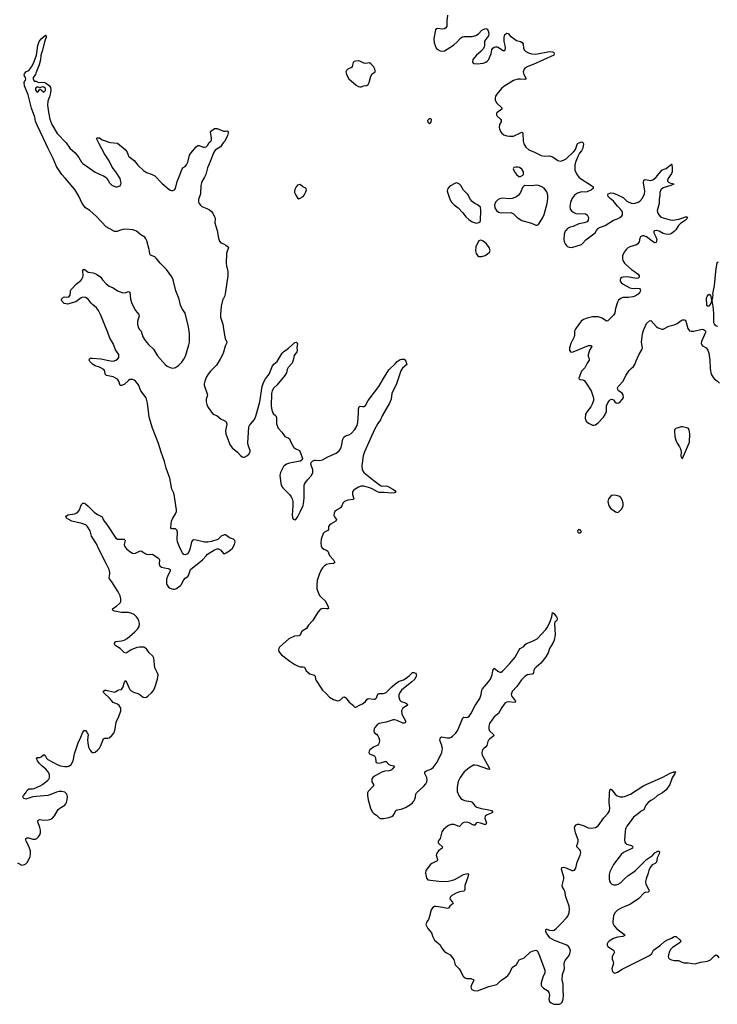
# Model space of a CAD drawing. Header units: inches. Extents: x 1550860 to 1685816, y 509127 to 640511.
# Tile 10 of 91: x 1587060 to 1597131, y 518838 to 533043. Entities that reach past the tile are written whole.
import ezdxf

# ---------------------------------------------------------------- set-up
doc = ezdxf.new("R2010")
doc.units = ezdxf.units.IN
doc.header["$MEASUREMENT"] = 0
for name, color, linetype in [('B5582', 7, 'Continuous'), ('B5583', 7, 'Continuous'), ('B5591', 7, 'Continuous'), ('B5592', 7, 'Continuous'), ('B5593', 7, 'Continuous')]:
    doc.layers.add(name, color=color, linetype=linetype)

msp = doc.modelspace()

# ---------------------------------------------------------------- linework, layer by layer
at = {"layer": 'B5582', "color": 6, "elevation": 400}
for points in [[(1590000, 525607), (1589970, 525591), (1589918, 525542), (1589827, 525513), (1589774, 525506), (1589730, 525506), (1589606, 525534), (1589570, 525537), (1589552, 525528), (1589540, 525510), (1589522, 525418), (1589505, 525375), (1589481, 525339), (1589450, 525321), (1589430, 525329), (1589410, 525351), (1589374, 525414), (1589337, 525510), (1589331, 525550), (1589337, 525650), (1589330, 525680), (1589310, 525697), (1589257, 525697), (1589250, 525700), (1589243, 525710), (1589246, 525770), (1589253, 525810), (1589271, 525850), (1589310, 525916), (1589324, 525950), (1589325, 525970), (1589312, 526032), (1589295, 526165), (1589283, 526210), (1589254, 526270), (1589228, 526430), (1589175, 526575), (1589149, 526670), (1589102, 526802), (1589065, 526930), (1588979, 527150), (1588931, 527310), (1588923, 527350), (1588906, 527510), (1588884, 527590), (1588808, 527688), (1588774, 527774), (1588758, 527798), (1588731, 527830), (1588710, 527844), (1588686, 527854), (1588650, 527852), (1588630, 527840), (1588570, 527782), (1588530, 527766), (1588510, 527767), (1588493, 527830), (1588470, 527859), (1588410, 527890), (1588311, 527911), (1588295, 527930), (1588290, 527970), (1588275, 527995), (1588210, 528031), (1588148, 528050), (1588110, 528073), (1588072, 528110), (1588065, 528130), (1588068, 528152), (1588081, 528159), (1588110, 528162), (1588230, 528149), (1588370, 528120), (1588410, 528118), (1588450, 528129), (1588470, 528144), (1588490, 528170), (1588493, 528190), (1588491, 528211), (1588442, 528282), (1588407, 528370), (1588359, 528450), (1588332, 528530), (1588224, 528790), (1588196, 528850), (1588170, 528888), (1588110, 528932), (1588090, 528951), (1588048, 529010), (1588010, 529037), (1587970, 529039), (1587948, 529032), (1587870, 528973), (1587750, 528941), (1587730, 528942), (1587704, 528950), (1587662, 528990), (1587662, 529010), (1587690, 529038), (1587710, 529045), (1587730, 529038), (1587770, 529043), (1587789, 529070), (1587795, 529110), (1587793, 529130), (1587801, 529150), (1587878, 529230), (1587941, 529279), (1587959, 529301), (1587973, 529330), (1587978, 529350), (1587973, 529427), (1587982, 529438), (1587990, 529442), (1588050, 529403), (1588119, 529390), (1588168, 529370), (1588232, 529330), (1588255, 529290), (1588310, 529230), (1588350, 529201), (1588410, 529174), (1588470, 529130), (1588550, 529102), (1588590, 529105), (1588630, 529122), (1588650, 529111), (1588661, 529010), (1588681, 528950), (1588730, 528848), (1588782, 528790), (1588785, 528770), (1588762, 528690), (1588762, 528650), (1588770, 528606), (1588790, 528575), (1588814, 528550), (1588838, 528470), (1588870, 528417), (1588917, 528357), (1588990, 528292), (1589050, 528192), (1589160, 528070), (1589190, 528046), (1589230, 528023), (1589270, 528017), (1589310, 528026), (1589350, 528052), (1589398, 528102), (1589430, 528146), (1589451, 528189), (1589502, 528350), (1589509, 528390), (1589509, 528510), (1589499, 528610), (1589450, 528808), (1589402, 528882), (1589383, 528923), (1589362, 529010), (1589312, 529132), (1589276, 529290), (1589255, 529335), (1589177, 529437), (1589089, 529530), (1589030, 529603), (1589010, 529623), (1588950, 529644), (1588945, 529650), (1588938, 529670), (1588930, 529730), (1588894, 529854), (1588882, 529882), (1588864, 529904), (1588810, 529937), (1588748, 529990), (1588720, 530000)], [(1588502, 530000), (1588469, 529989), (1588430, 529989), (1588410, 529998), (1588406, 530000)], [(1589909, 530000), (1589931, 529891), (1589944, 529850), (1589965, 529825), (1590000, 529808)], [(1590000, 529022), (1589994, 529010), (1589967, 528910), (1589957, 528790), (1589961, 528750), (1589990, 528650), (1590000, 528582)], [(1590000, 528247), (1589988, 528210), (1589956, 528144), (1589901, 528059), (1589812, 527970), (1589781, 527930), (1589757, 527890), (1589731, 527830), (1589721, 527790), (1589722, 527770), (1589769, 527630), (1589768, 527610), (1589754, 527570), (1589753, 527530), (1589763, 527490), (1589780, 527450), (1589844, 527364), (1589867, 527347), (1589910, 527330), (1589970, 527280), (1590000, 527267)], [(1587030, 520880), (1587090, 520847), (1587130, 520853), (1587150, 520865), (1587172, 520888), (1587209, 520970), (1587218, 521010), (1587214, 521050), (1587186, 521130), (1587153, 521190), (1587146, 521210), (1587149, 521231), (1587170, 521241), (1587190, 521241), (1587250, 521222), (1587290, 521221), (1587308, 521232), (1587326, 521250), (1587353, 521290), (1587360, 521320), (1587360, 521350), (1587352, 521390), (1587324, 521470), (1587327, 521493), (1587350, 521506), (1587410, 521496), (1587470, 521498), (1587510, 521510), (1587530, 521521), (1587563, 521557), (1587614, 521650), (1587638, 521670), (1587709, 521710), (1587727, 521730), (1587737, 521750), (1587747, 521787), (1587751, 521830), (1587739, 521870), (1587710, 521897), (1587669, 521909), (1587630, 521907), (1587590, 521898), (1587510, 521865), (1587468, 521852), (1587410, 521844), (1587250, 521832), (1587150, 521796), (1587116, 521810), (1587106, 521830), (1587116, 521850), (1587148, 521890), (1587170, 521929), (1587190, 521948), (1587246, 521946), (1587270, 521950), (1587354, 521990), (1587390, 522011), (1587466, 522070), (1587483, 522090), (1587492, 522110), (1587492, 522150), (1587470, 522194), (1587438, 522230), (1587377, 522277), (1587344, 522310), (1587315, 522350), (1587301, 522390), (1587310, 522397), (1587350, 522400), (1587370, 522408), (1587410, 522440), (1587428, 522428), (1587446, 522390), (1587467, 522370), (1587610, 522291), (1587650, 522278), (1587710, 522268), (1587750, 522269), (1587770, 522274), (1587801, 522299), (1587831, 522349), (1587853, 522450), (1587906, 522610), (1587943, 522690), (1587970, 522766), (1587990, 522787), (1588010, 522787), (1588030, 522765), (1588046, 522730), (1588041, 522650), (1588044, 522610), (1588054, 522550), (1588070, 522510), (1588090, 522486), (1588110, 522472), (1588130, 522470), (1588150, 522478), (1588190, 522509), (1588210, 522531), (1588231, 522570), (1588270, 522668), (1588290, 522676), (1588330, 522676), (1588350, 522684), (1588390, 522718), (1588418, 522750), (1588429, 522770), (1588440, 522810), (1588452, 522910), (1588492, 522990), (1588522, 523070), (1588519, 523110), (1588497, 523150), (1588470, 523170), (1588410, 523190), (1588363, 523250), (1588273, 523330), (1588265, 523350), (1588270, 523358), (1588290, 523369), (1588310, 523369), (1588430, 523342), (1588450, 523349), (1588470, 523366), (1588490, 523376), (1588530, 523379), (1588549, 523411), (1588574, 523486), (1588590, 523510), (1588633, 523410), (1588650, 523380), (1588670, 523360), (1588702, 523342), (1588778, 523318), (1588842, 523270), (1588874, 523266), (1588890, 523270), (1588910, 523284), (1588962, 523330), (1588990, 523366), (1589010, 523408), (1589051, 523530), (1589057, 523590), (1589046, 523626), (1589011, 523690), (1589003, 523790), (1588994, 523834), (1588981, 523861), (1588927, 523910), (1588890, 523965), (1588877, 523977), (1588850, 523990), (1588830, 523992), (1588790, 523992), (1588750, 523984), (1588670, 523952), (1588610, 523912), (1588590, 523904), (1588570, 523912), (1588510, 523970), (1588450, 524010), (1588430, 524030), (1588426, 524050), (1588447, 524070), (1588530, 524081), (1588570, 524093), (1588610, 524117), (1588723, 524210), (1588762, 524250), (1588785, 524290), (1588789, 524330), (1588780, 524370), (1588765, 524405), (1588746, 524430), (1588710, 524460), (1588678, 524478), (1588630, 524492), (1588530, 524493), (1588430, 524509), (1588410, 524519), (1588401, 524530), (1588406, 524550), (1588459, 524581), (1588510, 524630), (1588520, 524650), (1588521, 524690), (1588510, 524730), (1588482, 524790), (1588392, 524932), (1588357, 524977), (1588352, 524990), (1588363, 525050), (1588361, 525070), (1588349, 525110), (1588315, 525190), (1588204, 525404), (1588170, 525480), (1588095, 525590), (1588075, 525670), (1588035, 525735), (1588013, 525753), (1587956, 525776), (1587811, 525810), (1587768, 525830), (1587734, 525850), (1587725, 525870), (1587734, 525885), (1587759, 525900), (1587850, 525912), (1587890, 525929), (1587920, 525960), (1587950, 526047), (1587960, 526060), (1587970, 526070), (1587990, 526070), (1588010, 526059), (1588050, 526026), (1588136, 525936), (1588183, 525903), (1588252, 525872), (1588265, 525830), (1588277, 525810), (1588320, 525760), (1588450, 525565), (1588470, 525551), (1588487, 525547), (1588552, 525550), (1588568, 525548), (1588579, 525539), (1588584, 525530), (1588569, 525470), (1588571, 525450), (1588602, 525410), (1588650, 525370), (1588690, 525347), (1588710, 525344), (1588730, 525347), (1588790, 525374), (1588810, 525379), (1588830, 525372), (1588870, 525343), (1588890, 525334), (1588930, 525329), (1588970, 525331), (1588990, 525324), (1589069, 525270), (1589077, 525250), (1589074, 525190), (1589084, 525164), (1589107, 525147), (1589150, 525134), (1589205, 525125), (1589230, 525110), (1589232, 525090), (1589195, 525010), (1589181, 524970), (1589181, 524910), (1589190, 524884), (1589210, 524858), (1589230, 524844), (1589270, 524829), (1589293, 524827), (1589325, 524835), (1589381, 524879), (1589392, 524890), (1589430, 524964), (1589450, 524984), (1589487, 525010), (1589496, 525024), (1589527, 525110), (1589701, 525250), (1589750, 525310), (1589772, 525330), (1589870, 525394), (1589910, 525409), (1589930, 525408), (1589963, 525390), (1590000, 525342)]]:
    msp.add_lwpolyline(points, dxfattribs=at)
at = {"layer": 'B5583', "color": 6, "elevation": 400}
for points in [[(1588406, 530000), (1588310, 530055), (1588170, 530204), (1588070, 530290), (1588008, 530328), (1587963, 530390), (1587915, 530495), (1587855, 530595), (1587718, 530758), (1587668, 530810), (1587590, 530925), (1587542, 531042), (1587470, 531183), (1587400, 531340), (1587310, 531522), (1587290, 531579), (1587276, 531636), (1587230, 531767), (1587181, 531961), (1587130, 532090), (1587125, 532135), (1587129, 532151), (1587143, 532170), (1587149, 532190), (1587144, 532210), (1587128, 532230), (1587126, 532250), (1587130, 532264), (1587150, 532291), (1587190, 532308), (1587233, 532370), (1587270, 532441), (1587301, 532530), (1587321, 532670), (1587341, 532730), (1587370, 532769), (1587430, 532820), (1587439, 532819), (1587444, 532810), (1587442, 532790), (1587424, 532737), (1587386, 532590), (1587365, 532530), (1587358, 532462), (1587339, 532390), (1587291, 532270), (1587288, 532250), (1587256, 532210), (1587252, 532190), (1587270, 532158), (1587296, 532156), (1587330, 532138), (1587410, 532142), (1587433, 532133), (1587470, 532102), (1587491, 532091), (1587505, 532065), (1587511, 532031), (1587506, 531990), (1587492, 531930), (1587467, 531870), (1587461, 531810), (1587475, 531710), (1587497, 531610), (1587524, 531530), (1587601, 531401), (1587730, 531265), (1587785, 531190), (1587860, 531120), (1587913, 531053), (1587950, 530987), (1587970, 530967), (1588150, 530845), (1588221, 530810), (1588271, 530791), (1588296, 530776), (1588316, 530756), (1588356, 530690), (1588390, 530655), (1588410, 530644), (1588449, 530631), (1588469, 530631), (1588512, 530648), (1588522, 530670), (1588524, 530690), (1588516, 530730), (1588509, 530750), (1588450, 530849), (1588397, 530917), (1588350, 531009), (1588285, 531110), (1588205, 531250), (1588168, 531330), (1588180, 531340), (1588210, 531338), (1588250, 531311), (1588297, 531297), (1588330, 531281), (1588370, 531271), (1588470, 531263), (1588582, 531170), (1588610, 531132), (1588625, 531090), (1588637, 531070), (1588710, 531010), (1588766, 530946), (1588846, 530866), (1588890, 530838), (1588970, 530810), (1589010, 530789), (1589110, 530684), (1589222, 530590), (1589250, 530579), (1589270, 530579), (1589294, 530590), (1589311, 530609), (1589331, 530710), (1589369, 530791), (1589404, 530890), (1589416, 530904), (1589450, 530924), (1589470, 530947), (1589488, 530990), (1589512, 531090), (1589530, 531119), (1589607, 531210), (1589630, 531226), (1589650, 531227), (1589710, 531203), (1589730, 531202), (1589750, 531210), (1589770, 531230), (1589796, 531270), (1589818, 531290), (1589827, 531310), (1589831, 531331), (1589815, 531430), (1589870, 531471), (1589890, 531474), (1589911, 531471), (1589990, 531438), (1590000, 531437)], [(1590000, 531269), (1589995, 531265), (1589958, 531210), (1589881, 531159), (1589856, 531124), (1589824, 531030), (1589773, 530907), (1589749, 530810), (1589730, 530771), (1589697, 530723), (1589683, 530690), (1589677, 530650), (1589671, 530530), (1589639, 530450), (1589642, 530410), (1589651, 530390), (1589670, 530365), (1589690, 530349), (1589761, 530321), (1589800, 530300), (1589830, 530275), (1589849, 530250), (1589877, 530190), (1589880, 530170), (1589877, 530110), (1589906, 530014), (1589909, 530000)], [(1588720, 530000), (1588691, 530011), (1588590, 530022), (1588550, 530016), (1588502, 530000)]]:
    msp.add_lwpolyline(points, dxfattribs=at)
msp.add_lwpolyline([(1587390, 532073), (1587374, 532070), (1587350, 532058), (1587330, 532069), (1587310, 532069), (1587290, 532057), (1587286, 532050), (1587290, 532025), (1587310, 531996), (1587329, 532010), (1587350, 532042), (1587370, 532032), (1587410, 531998), (1587430, 532022), (1587434, 532050), (1587410, 532069)], close=True, dxfattribs=at)
at = {"layer": 'B5591', "color": 6, "elevation": 400}
for points in [[(1592926, 520000), (1592925, 519990), (1592952, 519930), (1593004, 519870), (1593023, 519810), (1593050, 519764), (1593077, 519737), (1593123, 519703), (1593152, 519650), (1593187, 519607), (1593220, 519580), (1593274, 519554), (1593310, 519509), (1593325, 519485), (1593346, 519406), (1593402, 519350), (1593430, 519310), (1593458, 519250), (1593470, 519234), (1593490, 519219), (1593510, 519212), (1593570, 519208), (1593614, 519190), (1593612, 519170), (1593585, 519130), (1593572, 519090), (1593576, 519070), (1593588, 519050), (1593616, 519036), (1593670, 519034), (1593830, 519096), (1593950, 519123), (1594001, 519179), (1594080, 519230), (1594106, 519254), (1594133, 519290), (1594162, 519358), (1594171, 519370), (1594230, 519410), (1594270, 519481), (1594343, 519510), (1594430, 519589), (1594470, 519609), (1594510, 519617), (1594530, 519608), (1594550, 519574), (1594642, 519330), (1594640, 519290), (1594612, 519230), (1594590, 519150), (1594590, 519114), (1594595, 519095), (1594621, 519070), (1594677, 519037), (1594699, 519010), (1594706, 518970), (1594697, 518910), (1594710, 518880), (1594730, 518860), (1594750, 518849), (1594770, 518842), (1594810, 518838), (1594850, 518841), (1594874, 518850), (1594892, 518870), (1594907, 518910), (1594912, 518970), (1594905, 519030), (1594904, 519130), (1594893, 519193), (1594894, 519266), (1594923, 519350), (1594919, 519419), (1594923, 519450), (1594933, 519470), (1594990, 519541), (1595002, 519570), (1595009, 519610), (1594995, 519655), (1594984, 519670), (1594958, 519690), (1594780, 519760), (1594715, 519795), (1594663, 519863), (1594653, 519890), (1594653, 519910), (1594660, 519920), (1594670, 519924), (1594708, 519908), (1594750, 519904), (1594773, 519910), (1594806, 519930), (1594873, 520000)], [(1595628, 520000), (1595643, 519970), (1595677, 519930), (1595783, 519850), (1595795, 519830), (1595766, 519814), (1595690, 519806), (1595632, 519788), (1595569, 519750), (1595550, 519730), (1595541, 519710), (1595541, 519690), (1595552, 519670), (1595630, 519617), (1595644, 519590), (1595638, 519570), (1595614, 519530), (1595615, 519490), (1595629, 519450), (1595630, 519430), (1595610, 519350), (1595617, 519310), (1595630, 519295), (1595650, 519289), (1595690, 519300), (1595757, 519343), (1596150, 519542), (1596183, 519570), (1596210, 519619), (1596312, 519690), (1596370, 519746), (1596410, 519769), (1596468, 519790), (1596510, 519818), (1596536, 519816), (1596590, 519770), (1596604, 519750), (1596595, 519730), (1596483, 519657), (1596453, 519630), (1596439, 519601), (1596424, 519550), (1596421, 519530), (1596426, 519510), (1596446, 519490), (1596470, 519481), (1596510, 519471), (1596570, 519469), (1596610, 519449), (1596650, 519436), (1596710, 519437), (1596770, 519425), (1596810, 519424), (1596890, 519447), (1596990, 519459), (1597030, 519478), (1597090, 519538), (1597110, 519551), (1597130, 519543), (1597152, 519510)]]:
    msp.add_lwpolyline(points, dxfattribs=at)
at = {"layer": 'B5592', "color": 6}
for points, elevation in [([(1594944, 530000), (1594936, 529990), (1594922, 529950), (1594913, 529870), (1594923, 529830), (1594934, 529810), (1594949, 529789), (1594970, 529770), (1594990, 529761), (1595030, 529757), (1595170, 529802), (1595190, 529818), (1595233, 529867), (1595350, 529953), (1595367, 529970), (1595388, 530000)], 500), ([(1596246, 530000), (1596224, 529996), (1596216, 529990), (1596214, 529970), (1596245, 529910), (1596258, 529870), (1596250, 529829), (1596230, 529823), (1596210, 529832), (1596107, 529910), (1596070, 529925), (1596050, 529924), (1596022, 529910), (1596013, 529890), (1596003, 529837), (1595985, 529810), (1595963, 529797), (1595870, 529767), (1595834, 529746), (1595815, 529730), (1595784, 529690), (1595764, 529636), (1595761, 529590), (1595767, 529567), (1595789, 529530), (1595809, 529509), (1595890, 529437), (1595936, 529410), (1595988, 529370), (1596001, 529350), (1596003, 529330), (1595988, 529312), (1595970, 529307), (1595830, 529332), (1595770, 529328), (1595750, 529322), (1595733, 529307), (1595726, 529290), (1595730, 529270), (1595745, 529250), (1595770, 529228), (1595870, 529173), (1595910, 529165), (1595971, 529171), (1596007, 529167), (1596019, 529150), (1596022, 529130), (1596013, 529110), (1595990, 529082), (1595945, 529055), (1595910, 529044), (1595850, 529035), (1595767, 529033), (1595738, 529022), (1595704, 528996), (1595690, 528970), (1595663, 528877), (1595650, 528808), (1595630, 528779), (1595550, 528700), (1595530, 528694), (1595470, 528736), (1595410, 528755), (1595330, 528754), (1595250, 528739), (1595201, 528719), (1595167, 528693), (1595090, 528590), (1595070, 528550), (1595068, 528490), (1595063, 528470), (1595014, 528370), (1594996, 528310), (1594997, 528277), (1595010, 528250), (1595030, 528246), (1595050, 528249), (1595270, 528341), (1595303, 528343), (1595316, 528336), (1595319, 528330), (1595285, 528275), (1595264, 528210), (1595266, 528190), (1595283, 528150), (1595279, 528130), (1595253, 528090), (1595219, 528021), (1595171, 527970), (1595130, 527870), (1595136, 527856), (1595145, 527850), (1595190, 527845), (1595210, 527836), (1595230, 527816), (1595308, 527690), (1595343, 527590), (1595344, 527550), (1595325, 527495), (1595304, 527456), (1595250, 527390), (1595229, 527350), (1595222, 527290), (1595238, 527250), (1595270, 527223), (1595330, 527195), (1595350, 527192), (1595370, 527198), (1595410, 527227), (1595488, 527310), (1595513, 527347), (1595529, 527390), (1595532, 527470), (1595550, 527515), (1595570, 527546), (1595590, 527565), (1595610, 527570), (1595630, 527561), (1595652, 527530), (1595670, 527516), (1595690, 527512), (1595710, 527517), (1595730, 527530), (1595764, 527570), (1595774, 527593), (1595772, 527632), (1595755, 527655), (1595706, 527690), (1595693, 527710), (1595690, 527730), (1595698, 527750), (1595772, 527830), (1595809, 527910), (1595860, 527980), (1595886, 528010), (1595920, 528040), (1595942, 528070), (1595958, 528122), (1595997, 528210), (1596048, 528290), (1596051, 528311), (1596035, 528390), (1596051, 528510), (1596070, 528575), (1596110, 528661), (1596150, 528698), (1596170, 528705), (1596253, 528613), (1596277, 528597), (1596330, 528580), (1596350, 528580), (1596430, 528620), (1596510, 528640), (1596550, 528662), (1596610, 528704), (1596630, 528713), (1596650, 528713), (1596666, 528706), (1596674, 528694), (1596706, 528590), (1596730, 528556), (1596754, 528550), (1596790, 528550), (1596910, 528578), (1596933, 528573), (1596945, 528565), (1596959, 528550), (1596958, 528530), (1596902, 528398), (1596897, 528370), (1596906, 528350), (1596918, 528338), (1596970, 528310), (1596993, 528273), (1597006, 528230), (1597024, 528130), (1597027, 528007), (1597043, 527930), (1597070, 527879), (1597090, 527856), (1597130, 527833), (1597160, 527800)], 500), ([(1596522, 530000), (1596510, 529985), (1596470, 529958), (1596450, 529950), (1596430, 529944), (1596387, 529947), (1596350, 529960), (1596290, 529993), (1596254, 530000)], 500), ([(1590000, 529808), (1590036, 529790), (1590056, 529776), (1590066, 529766), (1590072, 529750), (1590055, 529705), (1590046, 529670), (1590041, 529530), (1590045, 529490), (1590063, 529410), (1590063, 529350), (1590028, 529090), (1590014, 529050), (1590000, 529022)], 400), ([(1597137, 528617), (1597108, 528628), (1597089, 528650), (1597081, 528670), (1597078, 528810), (1597070, 528906), (1597055, 528990), (1597062, 529010), (1597069, 529070), (1597064, 529090), (1597072, 529110), (1597090, 529210), (1597108, 529410), (1597130, 529542), (1597150, 529552)], 500), ([(1590000, 528582), (1590014, 528490), (1590026, 528446), (1590049, 528390), (1590046, 528370), (1590028, 528332), (1590000, 528247)], 400), ([(1590000, 527267), (1590033, 527253), (1590042, 527242), (1590049, 527210), (1590032, 527110), (1590036, 527070), (1590095, 526915), (1590125, 526865), (1590202, 526802), (1590250, 526750), (1590270, 526737), (1590290, 526730), (1590307, 526733), (1590341, 526750), (1590370, 526777), (1590387, 526810), (1590385, 526830), (1590361, 526890), (1590353, 526933), (1590370, 527170), (1590376, 527190), (1590390, 527210), (1590450, 527276), (1590470, 527321), (1590525, 527530), (1590560, 527750), (1590577, 527810), (1590610, 527864), (1590661, 527930), (1590710, 528049), (1590730, 528074), (1590776, 528110), (1590850, 528230), (1590870, 528251), (1590939, 528302), (1591030, 528387), (1591050, 528393), (1591063, 528383), (1591068, 528370), (1591061, 528310), (1591067, 528270), (1591060, 528250), (1591024, 528196), (1591009, 528130), (1590991, 528090), (1590934, 528026), (1590922, 527998), (1590912, 527950), (1590889, 527910), (1590770, 527772), (1590727, 527730), (1590703, 527690), (1590696, 527650), (1590697, 527590), (1590691, 527529), (1590692, 527472), (1590701, 527410), (1590721, 527361), (1590756, 527330), (1590768, 527310), (1590765, 527255), (1590768, 527212), (1590790, 527150), (1590844, 527090), (1590889, 527029), (1590937, 527010), (1590956, 526996), (1590977, 526937), (1591019, 526870), (1591044, 526850), (1591090, 526831), (1591101, 526821), (1591110, 526810), (1591140, 526710), (1591133, 526690), (1591110, 526676), (1590954, 526646), (1590910, 526630), (1590890, 526617), (1590870, 526597), (1590842, 526550), (1590823, 526510), (1590813, 526470), (1590828, 526352), (1590842, 526310), (1590857, 526290), (1590954, 526194), (1590979, 526159), (1590993, 526130), (1591001, 526090), (1591004, 526030), (1590995, 525895), (1591000, 525860), (1591010, 525836), (1591030, 525829), (1591050, 525841), (1591070, 525866), (1591110, 525941), (1591150, 526034), (1591162, 526090), (1591167, 526150), (1591165, 526310), (1591168, 526330), (1591177, 526350), (1591215, 526405), (1591270, 526465), (1591290, 526510), (1591290, 526550), (1591262, 526630), (1591267, 526653), (1591287, 526673), (1591314, 526686), (1591330, 526690), (1591390, 526682), (1591430, 526691), (1591510, 526737), (1591629, 526790), (1591670, 526824), (1591689, 526851), (1591705, 526890), (1591727, 526990), (1591741, 527019), (1591762, 527038), (1591810, 527052), (1591845, 527075), (1591896, 527130), (1591930, 527190), (1591942, 527230), (1591953, 527370), (1591952, 527430), (1591961, 527459), (1591973, 527467), (1592010, 527462), (1592030, 527464), (1592050, 527478), (1592092, 527550), (1592246, 527750), (1592310, 527866), (1592389, 527990), (1592482, 528078), (1592510, 528110), (1592550, 528140), (1592570, 528145), (1592610, 528144), (1592636, 528116), (1592647, 528070), (1592584, 528016), (1592562, 527978), (1592501, 527790), (1592433, 527650), (1592420, 527570), (1592399, 527510), (1592294, 527330), (1592270, 527270), (1592230, 527215), (1592184, 527130), (1592037, 526810), (1592019, 526750), (1592000, 526610), (1592006, 526550), (1592029, 526510), (1592173, 526393), (1592270, 526323), (1592290, 526315), (1592350, 526318), (1592370, 526315), (1592448, 526270), (1592475, 526250), (1592490, 526229), (1592470, 526217), (1592430, 526210), (1592322, 526222), (1592250, 526224), (1592227, 526230), (1592139, 526279), (1592096, 526296), (1592030, 526315), (1591987, 526313), (1591950, 526298), (1591905, 526270), (1591880, 526250), (1591866, 526230), (1591862, 526210), (1591865, 526195), (1591885, 526130), (1591878, 526122), (1591797, 526110), (1591748, 526090), (1591725, 526070), (1591710, 526030), (1591695, 526005), (1591675, 525990), (1591631, 525969), (1591610, 525950), (1591598, 525922), (1591595, 525890), (1591603, 525870), (1591633, 525830), (1591625, 525810), (1591556, 525770), (1591530, 525750), (1591520, 525730), (1591517, 525690), (1591508, 525672), (1591458, 525650), (1591439, 525630), (1591412, 525550), (1591405, 525490), (1591412, 525452), (1591422, 525430), (1591450, 525402), (1591490, 525388), (1591510, 525376), (1591533, 525313), (1591590, 525250), (1591609, 525210), (1591590, 525198), (1591530, 525194), (1591490, 525182), (1591458, 525162), (1591430, 525133), (1591405, 525095), (1591382, 525038), (1591356, 524950), (1591347, 524890), (1591350, 524830), (1591371, 524770), (1591390, 524735), (1591410, 524711), (1591475, 524655), (1591514, 524570), (1591516, 524550), (1591510, 524545), (1591490, 524543), (1591430, 524550), (1591402, 524538), (1591370, 524498), (1591289, 524371), (1591231, 524310), (1591199, 524261), (1591150, 524233), (1591130, 524213), (1591110, 524166), (1591088, 524152), (1591029, 524149), (1590944, 524110), (1590810, 523991), (1590799, 523970), (1590796, 523950), (1590800, 523930), (1590810, 523914), (1590839, 523879), (1590959, 523790), (1591030, 523741), (1591070, 523720), (1591110, 523708), (1591150, 523709), (1591170, 523703), (1591197, 523650), (1591217, 523630), (1591250, 523606), (1591310, 523585), (1591323, 523570), (1591331, 523530), (1591340, 523510), (1591410, 523398), (1591432, 523370), (1591483, 523323), (1591532, 523270), (1591590, 523234), (1591650, 523218), (1591670, 523221), (1591690, 523230), (1591730, 523268), (1591750, 523275), (1591770, 523260), (1591815, 523195), (1591879, 523150), (1591890, 523132), (1591903, 523123), (1591910, 523123), (1591965, 523155), (1592010, 523175), (1592051, 523209), (1592070, 523237), (1592090, 523250), (1592170, 523238), (1592190, 523241), (1592210, 523260), (1592230, 523314), (1592250, 523321), (1592310, 523320), (1592350, 523336), (1592430, 523419), (1592470, 523451), (1592530, 523493), (1592601, 523519), (1592639, 523541), (1592684, 523576), (1592730, 523624), (1592750, 523626), (1592773, 523613), (1592782, 523602), (1592788, 523590), (1592784, 523570), (1592762, 523530), (1592723, 523490), (1592572, 523368), (1592550, 523343), (1592535, 523310), (1592531, 523270), (1592547, 523227), (1592569, 523209), (1592630, 523188), (1592657, 523170), (1592653, 523150), (1592593, 523110), (1592579, 523090), (1592572, 523070), (1592575, 523030), (1592590, 522994), (1592628, 522930), (1592630, 522906), (1592623, 522897), (1592610, 522894), (1592590, 522896), (1592510, 522933), (1592470, 522942), (1592450, 522941), (1592350, 522909), (1592249, 522890), (1592219, 522870), (1592188, 522830), (1592178, 522810), (1592172, 522790), (1592173, 522770), (1592187, 522750), (1592210, 522734), (1592230, 522712), (1592244, 522684), (1592252, 522650), (1592248, 522610), (1592241, 522590), (1592230, 522579), (1592166, 522550), (1592116, 522510), (1592104, 522490), (1592101, 522470), (1592110, 522450), (1592169, 522429), (1592181, 522421), (1592194, 522394), (1592202, 522342), (1592208, 522328), (1592220, 522320), (1592250, 522316), (1592290, 522325), (1592330, 522341), (1592350, 522340), (1592390, 522299), (1592412, 522288), (1592459, 522279), (1592469, 522270), (1592439, 522230), (1592423, 522218), (1592393, 522207), (1592330, 522200), (1592290, 522185), (1592180, 522130), (1592156, 522110), (1592144, 522090), (1592141, 522070), (1592145, 522050), (1592166, 522010), (1592168, 521990), (1592091, 521909), (1592083, 521890), (1592081, 521850), (1592090, 521787), (1592122, 521670), (1592150, 521615), (1592170, 521590), (1592210, 521567), (1592250, 521528), (1592270, 521521), (1592310, 521518), (1592388, 521532), (1592430, 521549), (1592450, 521563), (1592469, 521591), (1592490, 521635), (1592510, 521646), (1592566, 521654), (1592630, 521679), (1592701, 521719), (1592730, 521743), (1592750, 521770), (1592763, 521797), (1592774, 521830), (1592780, 521870), (1592790, 521890), (1592890, 521980), (1592922, 522018), (1592939, 522050), (1592943, 522070), (1592939, 522110), (1592908, 522170), (1592907, 522190), (1592933, 522207), (1592994, 522230), (1593030, 522256), (1593085, 522330), (1593155, 522470), (1593162, 522530), (1593154, 522574), (1593126, 522650), (1593134, 522686), (1593150, 522698), (1593230, 522683), (1593270, 522683), (1593290, 522690), (1593310, 522705), (1593350, 522744), (1593386, 522794), (1593459, 522970), (1593470, 522981), (1593510, 522977), (1593530, 522981), (1593550, 522997), (1593572, 523028), (1593637, 523150), (1593701, 523250), (1593723, 523310), (1593730, 523370), (1593739, 523390), (1593828, 523490), (1593855, 523530), (1593881, 523590), (1593890, 523651), (1593902, 523678), (1593910, 523688), (1593930, 523675), (1593962, 523642), (1593990, 523629), (1594010, 523630), (1594030, 523643), (1594131, 523750), (1594210, 523844), (1594269, 523951), (1594285, 523970), (1594339, 524001), (1594359, 524030), (1594376, 524044), (1594463, 524077), (1594530, 524111), (1594654, 524246), (1594679, 524281), (1594718, 524362), (1594740, 524430), (1594750, 524491), (1594770, 524476), (1594810, 524430), (1594818, 524410), (1594819, 524390), (1594807, 524370), (1594786, 524350), (1594780, 524330), (1594788, 524168), (1594773, 524090), (1594757, 524050), (1594706, 523970), (1594687, 523910), (1594657, 523850), (1594582, 523758), (1594517, 523703), (1594489, 523671), (1594473, 523607), (1594459, 523601), (1594390, 523592), (1594350, 523566), (1594302, 523518), (1594236, 523424), (1594170, 523350), (1594157, 523310), (1594161, 523290), (1594218, 523210), (1594211, 523190), (1594110, 523201), (1594090, 523197), (1594070, 523185), (1594020, 523120), (1593970, 523033), (1593910, 522987), (1593841, 522890), (1593830, 522850), (1593830, 522810), (1593843, 522783), (1593902, 522730), (1593906, 522710), (1593847, 522670), (1593827, 522650), (1593817, 522630), (1593802, 522570), (1593789, 522551), (1593760, 522530), (1593742, 522510), (1593730, 522470), (1593737, 522430), (1593837, 522250), (1593839, 522239), (1593848, 522230), (1593834, 522226), (1593818, 522230), (1593670, 522284), (1593631, 522289), (1593610, 522286), (1593550, 522251), (1593478, 522190), (1593417, 522110), (1593388, 522052), (1593375, 521970), (1593377, 521910), (1593397, 521850), (1593429, 521809), (1593452, 521792), (1593480, 521780), (1593570, 521763), (1593590, 521755), (1593630, 521699), (1593660, 521680), (1593722, 521662), (1593810, 521647), (1593872, 521632), (1593890, 521610), (1593855, 521590), (1593808, 521572), (1593780, 521550), (1593775, 521525), (1593800, 521450), (1593790, 521430), (1593770, 521431), (1593710, 521453), (1593670, 521459), (1593650, 521450), (1593630, 521421), (1593610, 521422), (1593550, 521458), (1593510, 521468), (1593470, 521462), (1593450, 521452), (1593410, 521405), (1593390, 521406), (1593330, 521433), (1593290, 521434), (1593250, 521419), (1593210, 521390), (1593180, 521360), (1593156, 521324), (1593142, 521290), (1593128, 521232), (1593102, 521190), (1593102, 521170), (1593110, 521158), (1593161, 521110), (1593157, 521090), (1593107, 521050), (1593076, 521010), (1593070, 520990), (1593093, 520927), (1593084, 520910), (1593010, 520870), (1592983, 520850), (1592924, 520770), (1592917, 520730), (1592930, 520658), (1592952, 520632), (1593150, 520608), (1593250, 520616), (1593310, 520627), (1593340, 520640), (1593468, 520712), (1593530, 520724), (1593537, 520717), (1593531, 520670), (1593486, 520550), (1593488, 520492), (1593482, 520478), (1593471, 520469), (1593410, 520460), (1593360, 520440), (1593300, 520410), (1593278, 520390), (1593269, 520370), (1593275, 520350), (1593310, 520310), (1593315, 520290), (1593270, 520253), (1593250, 520225), (1593230, 520220), (1593170, 520235), (1593070, 520250), (1593050, 520249), (1593024, 520236), (1592999, 520201), (1592972, 520090), (1592959, 520061), (1592930, 520021), (1592926, 520000)], 400), ([(1590000, 525342), (1590001, 525341), (1590010, 525338), (1590050, 525355), (1590099, 525390), (1590130, 525421), (1590161, 525470), (1590169, 525509), (1590165, 525530), (1590147, 525547), (1590090, 525567), (1590030, 525613), (1590010, 525612), (1590000, 525607)], 400), ([(1594873, 520000), (1594954, 520086), (1594971, 520110), (1594990, 520160), (1594996, 520210), (1594990, 520254), (1594943, 520390), (1594929, 520470), (1594922, 520490), (1594896, 520530), (1594892, 520550), (1594916, 520650), (1594915, 520670), (1594879, 520790), (1594888, 520812), (1594910, 520817), (1594950, 520806), (1595030, 520768), (1595050, 520767), (1595070, 520775), (1595090, 520803), (1595108, 520890), (1595151, 520990), (1595158, 521030), (1595154, 521050), (1595141, 521070), (1595103, 521110), (1595102, 521130), (1595119, 521170), (1595123, 521190), (1595120, 521210), (1595085, 521310), (1595070, 521390), (1595075, 521405), (1595091, 521429), (1595110, 521438), (1595130, 521438), (1595210, 521411), (1595266, 521386), (1595310, 521379), (1595370, 521389), (1595410, 521414), (1595493, 521527), (1595550, 521591), (1595572, 521628), (1595577, 521670), (1595571, 521750), (1595572, 521888), (1595579, 521921), (1595590, 521945), (1595610, 521933), (1595655, 521870), (1595687, 521847), (1595730, 521833), (1595767, 521833), (1595790, 521838), (1595876, 521870), (1596070, 521995), (1596345, 522115), (1596450, 522172), (1596495, 522185), (1596510, 522195), (1596530, 522190), (1596519, 522181), (1596517, 522170), (1596477, 522103), (1596447, 522010), (1596390, 521933), (1596337, 521890), (1596265, 521850), (1596216, 521804), (1596170, 521779), (1596133, 521750), (1596100, 521710), (1596070, 521644), (1596030, 521623), (1595991, 521589), (1595921, 521539), (1595873, 521470), (1595823, 521410), (1595806, 521370), (1595798, 521330), (1595792, 521212), (1595797, 521177), (1595804, 521164), (1595822, 521150), (1595892, 521130), (1595912, 521108), (1595904, 521090), (1595778, 521030), (1595741, 520999), (1595630, 520853), (1595578, 520750), (1595569, 520710), (1595569, 520650), (1595576, 520616), (1595590, 520591), (1595610, 520573), (1595630, 520564), (1595670, 520562), (1595700, 520570), (1595735, 520590), (1595800, 520660), (1595842, 520698), (1595910, 520740), (1595949, 520770), (1596039, 520861), (1596110, 520926), (1596193, 520987), (1596230, 521023), (1596270, 521045), (1596286, 521046), (1596296, 521036), (1596290, 521010), (1596261, 520950), (1596252, 520888), (1596233, 520870), (1596190, 520849), (1596159, 520810), (1596140, 520770), (1596131, 520730), (1596102, 520650), (1596094, 520610), (1596098, 520570), (1596143, 520490), (1596147, 520470), (1596130, 520456), (1596090, 520449), (1596070, 520440), (1595997, 520363), (1595877, 520283), (1595750, 520231), (1595690, 520198), (1595650, 520157), (1595630, 520115), (1595620, 520030), (1595623, 520010), (1595628, 520000)], 400)]:
    msp.add_lwpolyline(points, dxfattribs=dict(at, elevation=elevation))
at = {"layer": 'B5592', "color": 6, "elevation": 500}
for points in [[(1593710, 529860), (1593690, 529852), (1593662, 529810), (1593646, 529766), (1593640, 529710), (1593650, 529670), (1593670, 529641), (1593690, 529629), (1593730, 529628), (1593777, 529643), (1593815, 529665), (1593842, 529690), (1593850, 529710), (1593836, 529756), (1593815, 529790), (1593794, 529814), (1593750, 529850), (1593730, 529858)], [(1596990, 528908), (1596981, 528921), (1596975, 529030), (1596982, 529050), (1597010, 529085), (1597019, 529079), (1597035, 529055), (1597046, 528990), (1597036, 528950), (1597010, 528909)], [(1596610, 527168), (1596578, 527162), (1596533, 527147), (1596514, 527126), (1596511, 527109), (1596518, 527030), (1596530, 526979), (1596550, 526933), (1596583, 526883), (1596599, 526850), (1596607, 526810), (1596605, 526745), (1596618, 526718), (1596630, 526714), (1596730, 526947), (1596733, 527070), (1596725, 527125), (1596711, 527151), (1596630, 527168)], [(1595650, 526185), (1595610, 526178), (1595590, 526166), (1595560, 526130), (1595550, 526090), (1595558, 526050), (1595570, 526024), (1595590, 525998), (1595662, 525942), (1595690, 525933), (1595710, 525942), (1595750, 525988), (1595771, 526030), (1595772, 526070), (1595757, 526117), (1595736, 526150), (1595710, 526168)], [(1595130, 525688), (1595112, 525670), (1595118, 525650), (1595130, 525641), (1595150, 525638), (1595168, 525650), (1595162, 525670), (1595150, 525682)]]:
    msp.add_lwpolyline(points, close=True, dxfattribs=at)
at = {"layer": 'B5593', "color": 6}
for points, elevation in [([(1593236, 533110), (1593226, 533026), (1593225, 532950), (1593213, 532927), (1593190, 532911), (1593170, 532908), (1593085, 532915), (1593070, 532910), (1593063, 532897), (1593038, 532770), (1593041, 532710), (1593074, 532634), (1593095, 532615), (1593130, 532596), (1593170, 532589), (1593190, 532593), (1593230, 532616), (1593324, 532676), (1593376, 532724), (1593423, 532777), (1593446, 532794), (1593470, 532799), (1593590, 532802), (1593644, 532817), (1593681, 532839), (1593730, 532890), (1593750, 532902), (1593790, 532914), (1593810, 532907), (1593824, 532884), (1593832, 532848), (1593826, 532810), (1593769, 532731), (1593769, 532670), (1593765, 532650), (1593754, 532626), (1593717, 532583), (1593655, 532530), (1593602, 532470), (1593596, 532430), (1593611, 532411), (1593666, 532406), (1593750, 532416), (1593790, 532429), (1593810, 532444), (1593830, 532468), (1593844, 532496), (1593864, 532550), (1593877, 532610), (1593890, 532631), (1593910, 532647), (1593930, 532653), (1593953, 532653), (1593968, 532648), (1594030, 532604), (1594050, 532595), (1594070, 532606), (1594074, 532630), (1594069, 532670), (1594055, 532730), (1594055, 532790), (1594065, 532830), (1594090, 532850), (1594110, 532842), (1594138, 532810), (1594210, 532755), (1594230, 532744), (1594290, 532729), (1594315, 532715), (1594329, 532690), (1594333, 532633), (1594342, 532610), (1594365, 532585), (1594403, 532563), (1594450, 532550), (1594510, 532546), (1594710, 532582), (1594750, 532580), (1594771, 532570), (1594776, 532550), (1594771, 532530), (1594470, 532395), (1594393, 532367), (1594354, 532346), (1594340, 532330), (1594329, 532290), (1594338, 532250), (1594373, 532190), (1594350, 532178), (1594290, 532186), (1594250, 532183), (1594190, 532164), (1594150, 532143), (1594050, 532080), (1594015, 532050), (1593948, 531970), (1593930, 531938), (1593924, 531910), (1593926, 531886), (1593945, 531845), (1594020, 531770), (1594019, 531750), (1593950, 531697), (1593944, 531690), (1593941, 531670), (1593954, 531650), (1594003, 531610), (1594012, 531592), (1594009, 531570), (1593988, 531530), (1593980, 531490), (1593984, 531470), (1594000, 531430), (1594015, 531410), (1594050, 531382), (1594090, 531366), (1594130, 531361), (1594190, 531364), (1594290, 531413), (1594310, 531421), (1594317, 531417), (1594324, 531404), (1594329, 531291), (1594336, 531250), (1594364, 531204), (1594410, 531165), (1594490, 531133), (1594590, 531082), (1594630, 531073), (1594710, 531077), (1594750, 531064), (1594790, 531042), (1594830, 531010), (1594870, 531003), (1594910, 531015), (1594950, 531038), (1595060, 531140), (1595081, 531170), (1595110, 531256), (1595170, 531281), (1595191, 531270), (1595199, 531250), (1595190, 531190), (1595170, 531150), (1595143, 531117), (1595120, 531080), (1595084, 530990), (1595074, 530946), (1595076, 530870), (1595097, 530817), (1595133, 530770), (1595170, 530740), (1595314, 530650), (1595336, 530630), (1595338, 530610), (1595316, 530590), (1595250, 530561), (1595230, 530555), (1595170, 530560), (1595110, 530542), (1595069, 530511), (1595030, 530457), (1595010, 530406), (1595000, 530350), (1595008, 530310), (1595025, 530285), (1595050, 530265), (1595090, 530249), (1595230, 530240), (1595250, 530230), (1595272, 530188), (1595268, 530150), (1595250, 530127), (1595210, 530110), (1595130, 530100), (1595050, 530061), (1595007, 530050), (1594970, 530030), (1594944, 530000)], 500), ([(1590000, 531437), (1590030, 531436), (1590050, 531442), (1590071, 531431), (1590071, 531411), (1590059, 531370), (1590022, 531290), (1590000, 531269)], 400), ([(1595388, 530000), (1595410, 530030), (1595421, 530039), (1595510, 530076), (1595630, 530149), (1595690, 530172), (1595722, 530190), (1595750, 530215), (1595760, 530230), (1595764, 530250), (1595761, 530270), (1595733, 530310), (1595690, 530353), (1595630, 530427), (1595582, 530462), (1595553, 530490), (1595549, 530510), (1595555, 530530), (1595593, 530547), (1595630, 530539), (1595690, 530516), (1595770, 530478), (1595826, 530426), (1595853, 530410), (1595890, 530396), (1595930, 530392), (1595990, 530411), (1596013, 530427), (1596051, 530469), (1596079, 530530), (1596082, 530570), (1596066, 530690), (1596070, 530730), (1596090, 530736), (1596170, 530723), (1596210, 530736), (1596250, 530770), (1596330, 530871), (1596350, 530884), (1596390, 530898), (1596422, 530918), (1596470, 530958), (1596474, 530954), (1596481, 530901), (1596480, 530850), (1596470, 530823), (1596419, 530750), (1596412, 530730), (1596413, 530713), (1596430, 530695), (1596495, 530675), (1596501, 530670), (1596477, 530663), (1596459, 530650), (1596350, 530617), (1596316, 530590), (1596302, 530550), (1596301, 530510), (1596292, 530450), (1596291, 530390), (1596264, 530290), (1596266, 530266), (1596270, 530250), (1596286, 530226), (1596316, 530196), (1596450, 530154), (1596490, 530150), (1596573, 530167), (1596635, 530185), (1596670, 530200), (1596690, 530201), (1596701, 530190), (1596690, 530170), (1596670, 530150), (1596599, 530101), (1596568, 530072), (1596530, 530010), (1596522, 530000)], 500), ([(1596254, 530000), (1596250, 530001), (1596246, 530000)], 500)]:
    msp.add_lwpolyline(points, dxfattribs=dict(at, elevation=elevation))
at = {"layer": 'B5593', "color": 6, "elevation": 500}
for points in [[(1591950, 532451), (1591910, 532446), (1591890, 532438), (1591876, 532424), (1591860, 532370), (1591850, 532355), (1591796, 532330), (1591777, 532310), (1591770, 532290), (1591777, 532250), (1591810, 532190), (1591917, 532097), (1591950, 532080), (1591970, 532075), (1591990, 532076), (1592030, 532087), (1592070, 532094), (1592091, 532110), (1592105, 532135), (1592131, 532230), (1592150, 532262), (1592190, 532290), (1592193, 532307), (1592188, 532330), (1592165, 532370), (1592130, 532408), (1592110, 532423), (1592050, 532412), (1592030, 532414), (1591970, 532447)], [(1592995, 531615), (1592970, 531613), (1592949, 531591), (1592950, 531566), (1592970, 531545), (1592990, 531555), (1593001, 531570), (1593005, 531605)], [(1594224, 530916), (1594191, 530909), (1594185, 530890), (1594204, 530850), (1594230, 530811), (1594263, 530783), (1594290, 530781), (1594322, 530798), (1594332, 530810), (1594334, 530850), (1594310, 530889), (1594274, 530910), (1594250, 530916)], [(1591110, 530665), (1591090, 530663), (1591070, 530654), (1591050, 530632), (1591030, 530593), (1591026, 530570), (1591029, 530549), (1591045, 530510), (1591070, 530471), (1591090, 530458), (1591110, 530466), (1591150, 530492), (1591167, 530510), (1591190, 530559), (1591198, 530590), (1591190, 530613), (1591149, 530630)], [(1593370, 530690), (1593350, 530685), (1593270, 530641), (1593239, 530610), (1593230, 530570), (1593270, 530454), (1593293, 530410), (1593330, 530373), (1593389, 530329), (1593456, 530256), (1593500, 530200), (1593542, 530162), (1593590, 530128), (1593650, 530109), (1593690, 530117), (1593705, 530130), (1593710, 530142), (1593719, 530290), (1593710, 530336), (1593670, 530372), (1593629, 530390), (1593590, 530418), (1593567, 530447), (1593530, 530520), (1593465, 530585), (1593430, 530650), (1593409, 530670)], [(1594524, 530656), (1594450, 530647), (1594350, 530649), (1594337, 530643), (1594316, 530624), (1594287, 530550), (1594259, 530510), (1594230, 530486), (1594170, 530462), (1594130, 530459), (1594030, 530466), (1593990, 530460), (1593968, 530450), (1593930, 530410), (1593914, 530370), (1593919, 530330), (1593942, 530290), (1593970, 530266), (1594010, 530258), (1594150, 530260), (1594190, 530240), (1594242, 530190), (1594310, 530147), (1594446, 530106), (1594510, 530079), (1594530, 530079), (1594550, 530086), (1594610, 530188), (1594630, 530231), (1594676, 530390), (1594685, 530465), (1594686, 530510), (1594670, 530562), (1594630, 530612), (1594590, 530637), (1594550, 530652)]]:
    msp.add_lwpolyline(points, close=True, dxfattribs=at)

doc.saveas('drawing.dxf')
